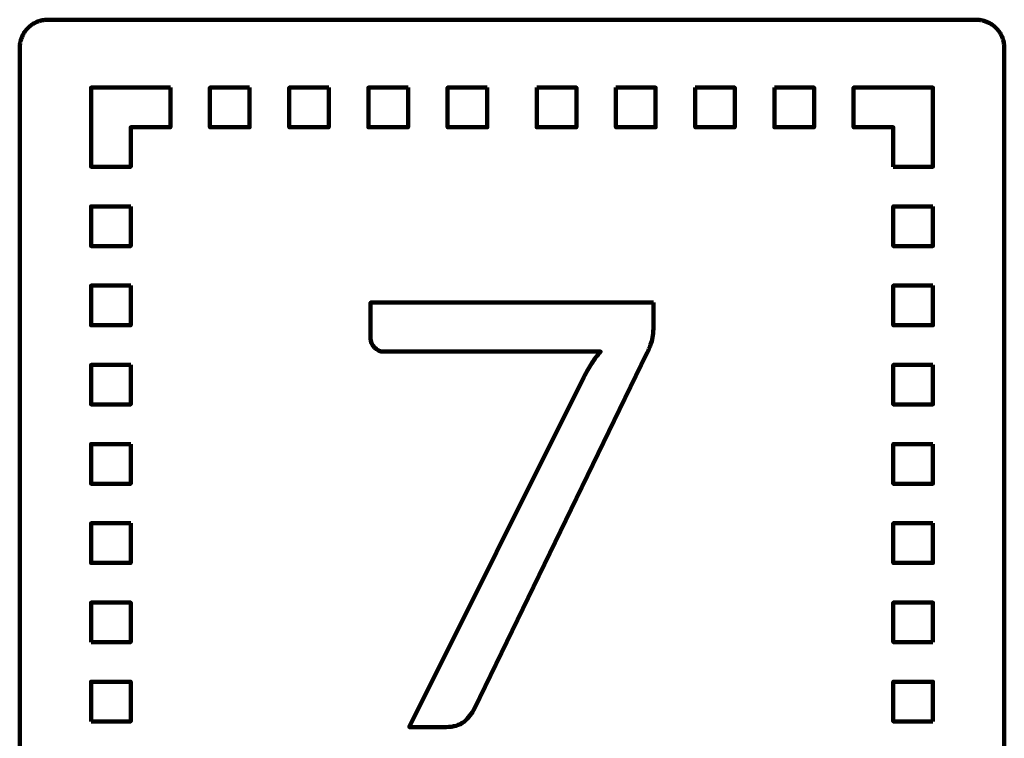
# Model space of a CAD drawing. Header units: millimetres. Extents: x -633 to 605, y -921 to 687.
# Tile 28 of 83: x 36 to 105, y -452 to -401. Entities that reach past the tile are written whole.
import ezdxf

# ---------------------------------------------------------------- set-up
doc = ezdxf.new("R2010")
doc.units = ezdxf.units.MM
doc.header["$MEASUREMENT"] = 0
doc.layers.add('Layer 1', color=7, linetype='Continuous')

msp = doc.modelspace()

# ---------------------------------------------------------------- linework, layer by layer
at = {"layer": 'Layer 1', "lineweight": 100}
for points, knots in [([(103.4676, -400.9901), (103.4676, -400.9901), (103.5306, -400.9931), (103.5306, -400.9931), (103.5306, -400.9931), (103.5306, -400.9931), (103.5936, -400.9981), (103.5936, -400.9981), (103.5936, -400.9981), (103.5936, -400.9981), (103.6566, -401.0051), (103.6566, -401.0051), (103.6566, -401.0051), (103.6566, -401.0051), (103.7196, -401.0141), (103.7196, -401.0141), (103.7196, -401.0141), (103.7196, -401.0141), (103.7816, -401.0251), (103.7816, -401.0251), (103.7816, -401.0251), (103.7816, -401.0251), (103.8436, -401.0381), (103.8436, -401.0381), (103.8436, -401.0381), (103.8436, -401.0381), (103.9056, -401.0531), (103.9056, -401.0531), (103.9056, -401.0531), (103.9056, -401.0531), (103.9666, -401.0691), (103.9666, -401.0691), (103.9666, -401.0691), (103.9666, -401.0691), (104.0266, -401.0881), (104.0266, -401.0881), (104.0266, -401.0881), (104.0266, -401.0881), (104.0866, -401.1091), (104.0866, -401.1091), (104.0866, -401.1091), (104.0866, -401.1091), (104.1456, -401.1311), (104.1456, -401.1311), (104.1456, -401.1311), (104.1456, -401.1311), (104.2036, -401.1561), (104.2036, -401.1561), (104.2036, -401.1561), (104.2036, -401.1561), (104.2616, -401.1821), (104.2616, -401.1821), (104.2616, -401.1821), (104.2616, -401.1821), (104.3186, -401.2101), (104.3186, -401.2101), (104.3186, -401.2101), (104.3186, -401.2101), (104.3736, -401.2401), (104.3736, -401.2401), (104.3736, -401.2401), (104.3736, -401.2401), (104.4286, -401.2711), (104.4286, -401.2711), (104.4286, -401.2711), (104.4286, -401.2711), (104.4826, -401.3041), (104.4826, -401.3041), (104.4826, -401.3041), (104.4826, -401.3041), (104.5356, -401.3391), (104.5356, -401.3391), (104.5356, -401.3391), (104.5356, -401.3391), (104.5866, -401.3761), (104.5866, -401.3761), (104.5866, -401.3761), (104.5866, -401.3761), (104.6376, -401.4141), (104.6376, -401.4141), (104.6376, -401.4141), (104.6376, -401.4141), (104.6866, -401.4541), (104.6866, -401.4541), (104.6866, -401.4541), (104.6866, -401.4541), (104.7346, -401.4951), (104.7346, -401.4951), (104.7346, -401.4951), (104.7346, -401.4951), (104.7806, -401.5381), (104.7806, -401.5381), (104.7806, -401.5381), (104.7806, -401.5381), (104.8266, -401.5821), (104.8266, -401.5821), (104.8266, -401.5821), (104.8266, -401.5821), (104.8696, -401.6281), (104.8696, -401.6281), (104.8696, -401.6281), (104.8696, -401.6281), (104.9126, -401.6751), (104.9126, -401.6751), (104.9126, -401.6751), (104.9126, -401.6751), (104.9526, -401.7231), (104.9526, -401.7231), (104.9526, -401.7231), (104.9526, -401.7231), (104.9926, -401.7731), (104.9926, -401.7731), (104.9926, -401.7731), (104.9926, -401.7731), (105.0296, -401.8241), (105.0296, -401.8241), (105.0296, -401.8241), (105.0296, -401.8241), (105.0656, -401.8751), (105.0656, -401.8751), (105.0656, -401.8751), (105.0656, -401.8751), (105.1006, -401.9291), (105.1006, -401.9291), (105.1006, -401.9291), (105.1006, -401.9291), (105.1326, -401.9831), (105.1326, -401.9831), (105.1326, -401.9831), (105.1326, -401.9831), (105.1636, -402.0381), (105.1636, -402.0381), (105.1636, -402.0381), (105.1636, -402.0381), (105.1936, -402.0941), (105.1936, -402.0941), (105.1936, -402.0941), (105.1936, -402.0941), (105.2206, -402.1511), (105.2206, -402.1511), (105.2206, -402.1511), (105.2206, -402.1511), (105.2466, -402.2091), (105.2466, -402.2091), (105.2466, -402.2091), (105.2466, -402.2091), (105.2696, -402.2671), (105.2696, -402.2671), (105.2696, -402.2671), (105.2696, -402.2671), (105.2916, -402.3271), (105.2916, -402.3271), (105.2916, -402.3271), (105.2916, -402.3271), (105.3116, -402.3871), (105.3116, -402.3871), (105.3116, -402.3871), (105.3116, -402.3871), (105.3296, -402.4471), (105.3296, -402.4471), (105.3296, -402.4471), (105.3296, -402.4471), (105.3456, -402.5081), (105.3456, -402.5081), (105.3456, -402.5081), (105.3456, -402.5081), (105.3606, -402.5701), (105.3606, -402.5701), (105.3606, -402.5701), (105.3606, -402.5701), (105.3726, -402.6321), (105.3726, -402.6321), (105.3726, -402.6321), (105.3726, -402.6321), (105.3826, -402.6951), (105.3826, -402.6951), (105.3826, -402.6951), (105.3826, -402.6951), (105.3916, -402.7571), (105.3916, -402.7571), (105.3916, -402.7571), (105.3916, -402.7571), (105.3976, -402.8201), (105.3976, -402.8201), (105.3976, -402.8201), (105.3976, -402.8201), (105.4016, -402.8831), (105.4016, -402.8831), (105.4016, -402.8831), (105.4016, -402.8831), (105.4046, -402.9461), (105.4046, -402.9461), (105.4046, -402.9461), (105.4046, -402.9461), (105.4046, -478.5891), (105.4046, -478.5891), (105.4046, -478.5891), (105.4046, -478.5891), (105.4036, -478.6521), (105.4036, -478.6521), (105.4036, -478.6521), (105.4036, -478.6521), (105.4006, -478.7151), (105.4006, -478.7151), (105.4006, -478.7151), (105.4006, -478.7151), (105.3956, -478.7781), (105.3956, -478.7781), (105.3956, -478.7781), (105.3956, -478.7781), (105.3886, -478.8411), (105.3886, -478.8411), (105.3886, -478.8411), (105.3886, -478.8411), (105.3796, -478.9041), (105.3796, -478.9041), (105.3796, -478.9041), (105.3796, -478.9041), (105.3686, -478.9661), (105.3686, -478.9661), (105.3686, -478.9661), (105.3686, -478.9661), (105.3556, -479.0281), (105.3556, -479.0281), (105.3556, -479.0281), (105.3556, -479.0281), (105.3406, -479.0901), (105.3406, -479.0901), (105.3406, -479.0901), (105.3406, -479.0901), (105.3246, -479.1511), (105.3246, -479.1511), (105.3246, -479.1511), (105.3246, -479.1511), (105.3056, -479.2111), (105.3056, -479.2111), (105.3056, -479.2111), (105.3056, -479.2111), (105.2846, -479.2711), (105.2846, -479.2711), (105.2846, -479.2711), (105.2846, -479.2711), (105.2626, -479.3301), (105.2626, -479.3301), (105.2626, -479.3301), (105.2626, -479.3301), (105.2376, -479.3881), (105.2376, -479.3881), (105.2376, -479.3881), (105.2376, -479.3881), (105.2116, -479.4461), (105.2116, -479.4461), (105.2116, -479.4461), (105.2116, -479.4461), (105.1836, -479.5031), (105.1836, -479.5031), (105.1836, -479.5031), (105.1836, -479.5031), (105.1536, -479.5581), (105.1536, -479.5581), (105.1536, -479.5581), (105.1536, -479.5581), (105.1226, -479.6131), (105.1226, -479.6131), (105.1226, -479.6131), (105.1226, -479.6131), (105.0896, -479.6671), (105.0896, -479.6671), (105.0896, -479.6671), (105.0896, -479.6671), (105.0546, -479.7201), (105.0546, -479.7201), (105.0546, -479.7201), (105.0546, -479.7201), (105.0176, -479.7711), (105.0176, -479.7711), (105.0176, -479.7711), (105.0176, -479.7711), (104.9796, -479.8221), (104.9796, -479.8221), (104.9796, -479.8221), (104.9796, -479.8221), (104.9396, -479.8711), (104.9396, -479.8711), (104.9396, -479.8711), (104.9396, -479.8711), (104.8986, -479.9191), (104.8986, -479.9191), (104.8986, -479.9191), (104.8986, -479.9191), (104.8556, -479.9651), (104.8556, -479.9651), (104.8556, -479.9651), (104.8556, -479.9651), (104.8116, -480.0111), (104.8116, -480.0111), (104.8116, -480.0111), (104.8116, -480.0111), (104.7656, -480.0541), (104.7656, -480.0541), (104.7656, -480.0541), (104.7656, -480.0541), (104.7186, -480.0971), (104.7186, -480.0971), (104.7186, -480.0971), (104.7186, -480.0971), (104.6706, -480.1371), (104.6706, -480.1371), (104.6706, -480.1371), (104.6706, -480.1371), (104.6206, -480.1771), (104.6206, -480.1771), (104.6206, -480.1771), (104.6206, -480.1771), (104.5696, -480.2141), (104.5696, -480.2141), (104.5696, -480.2141), (104.5696, -480.2141), (104.5186, -480.2501), (104.5186, -480.2501), (104.5186, -480.2501), (104.5186, -480.2501), (104.4646, -480.2851), (104.4646, -480.2851), (104.4646, -480.2851), (104.4646, -480.2851), (104.4106, -480.3171), (104.4106, -480.3171), (104.4106, -480.3171), (104.4106, -480.3171), (104.3556, -480.3481), (104.3556, -480.3481), (104.3556, -480.3481), (104.3556, -480.3481), (104.2996, -480.3781), (104.2996, -480.3781), (104.2996, -480.3781), (104.2996, -480.3781), (104.2426, -480.4051), (104.2426, -480.4051), (104.2426, -480.4051), (104.2426, -480.4051), (104.1846, -480.4311), (104.1846, -480.4311), (104.1846, -480.4311), (104.1846, -480.4311), (104.1266, -480.4541), (104.1266, -480.4541), (104.1266, -480.4541), (104.1266, -480.4541), (104.0666, -480.4761), (104.0666, -480.4761), (104.0666, -480.4761), (104.0666, -480.4761), (104.0066, -480.4961), (104.0066, -480.4961), (104.0066, -480.4961), (104.0066, -480.4961), (103.9466, -480.5141), (103.9466, -480.5141), (103.9466, -480.5141), (103.9466, -480.5141), (103.8856, -480.5301), (103.8856, -480.5301), (103.8856, -480.5301), (103.8856, -480.5301), (103.8236, -480.5451), (103.8236, -480.5451), (103.8236, -480.5451), (103.8236, -480.5451), (103.7616, -480.5571), (103.7616, -480.5571), (103.7616, -480.5571), (103.7616, -480.5571), (103.6986, -480.5671), (103.6986, -480.5671), (103.6986, -480.5671), (103.6986, -480.5671), (103.6366, -480.5761), (103.6366, -480.5761), (103.6366, -480.5761), (103.6366, -480.5761), (103.5736, -480.5821), (103.5736, -480.5821), (103.5736, -480.5821), (103.5736, -480.5821), (103.5106, -480.5861), (103.5106, -480.5861), (103.5106, -480.5861), (103.5106, -480.5861), (103.4476, -480.5891), (103.4476, -480.5891), (103.4476, -480.5891), (103.4476, -480.5891), (37.8046, -480.5891), (37.8046, -480.5891), (37.8046, -480.5891), (37.8046, -480.5891), (37.7416, -480.5881), (37.7416, -480.5881), (37.7416, -480.5881), (37.7416, -480.5881), (37.6786, -480.5851), (37.6786, -480.5851), (37.6786, -480.5851), (37.6786, -480.5851), (37.6156, -480.5801), (37.6156, -480.5801), (37.6156, -480.5801), (37.6156, -480.5801), (37.5526, -480.5731), (37.5526, -480.5731), (37.5526, -480.5731), (37.5526, -480.5731), (37.4896, -480.5641), (37.4896, -480.5641), (37.4896, -480.5641), (37.4896, -480.5641), (37.4276, -480.5531), (37.4276, -480.5531), (37.4276, -480.5531), (37.4276, -480.5531), (37.3656, -480.5401), (37.3656, -480.5401), (37.3656, -480.5401), (37.3656, -480.5401), (37.3036, -480.5251), (37.3036, -480.5251), (37.3036, -480.5251), (37.3036, -480.5251), (37.2426, -480.5091), (37.2426, -480.5091), (37.2426, -480.5091), (37.2426, -480.5091), (37.1826, -480.4901), (37.1826, -480.4901), (37.1826, -480.4901), (37.1826, -480.4901), (37.1226, -480.4691), (37.1226, -480.4691), (37.1226, -480.4691), (37.1226, -480.4691), (37.0636, -480.4471), (37.0636, -480.4471), (37.0636, -480.4471), (37.0636, -480.4471), (37.0056, -480.4221), (37.0056, -480.4221), (37.0056, -480.4221), (37.0056, -480.4221), (36.9476, -480.3961), (36.9476, -480.3961), (36.9476, -480.3961), (36.9476, -480.3961), (36.8906, -480.3681), (36.8906, -480.3681), (36.8906, -480.3681), (36.8906, -480.3681), (36.8356, -480.3381), (36.8356, -480.3381), (36.8356, -480.3381), (36.8356, -480.3381), (36.7806, -480.3071), (36.7806, -480.3071), (36.7806, -480.3071), (36.7806, -480.3071), (36.7266, -480.2741), (36.7266, -480.2741), (36.7266, -480.2741), (36.7266, -480.2741), (36.6736, -480.2391), (36.6736, -480.2391), (36.6736, -480.2391), (36.6736, -480.2391), (36.6226, -480.2021), (36.6226, -480.2021), (36.6226, -480.2021), (36.6226, -480.2021), (36.5716, -480.1641), (36.5716, -480.1641), (36.5716, -480.1641), (36.5716, -480.1641), (36.5226, -480.1241), (36.5226, -480.1241), (36.5226, -480.1241), (36.5226, -480.1241), (36.4746, -480.0831), (36.4746, -480.0831), (36.4746, -480.0831), (36.4746, -480.0831), (36.4286, -480.0401), (36.4286, -480.0401), (36.4286, -480.0401), (36.4286, -480.0401), (36.3826, -479.9961), (36.3826, -479.9961), (36.3826, -479.9961), (36.3826, -479.9961), (36.3396, -479.9501), (36.3396, -479.9501), (36.3396, -479.9501), (36.3396, -479.9501), (36.2966, -479.9031), (36.2966, -479.9031), (36.2966, -479.9031), (36.2966, -479.9031), (36.2566, -479.8551), (36.2566, -479.8551), (36.2566, -479.8551), (36.2566, -479.8551), (36.2166, -479.8051), (36.2166, -479.8051), (36.2166, -479.8051), (36.2166, -479.8051), (36.1796, -479.7541), (36.1796, -479.7541), (36.1796, -479.7541), (36.1796, -479.7541), (36.1436, -479.7031), (36.1436, -479.7031), (36.1436, -479.7031), (36.1436, -479.7031), (36.1086, -479.6491), (36.1086, -479.6491), (36.1086, -479.6491), (36.1086, -479.6491), (36.0766, -479.5951), (36.0766, -479.5951), (36.0766, -479.5951), (36.0766, -479.5951), (36.0456, -479.5401), (36.0456, -479.5401), (36.0456, -479.5401), (36.0456, -479.5401), (36.0156, -479.4841), (36.0156, -479.4841), (36.0156, -479.4841), (36.0156, -479.4841), (35.9886, -479.4271), (35.9886, -479.4271), (35.9886, -479.4271), (35.9886, -479.4271), (35.9626, -479.3691), (35.9626, -479.3691), (35.9626, -479.3691), (35.9626, -479.3691), (35.9396, -479.3111), (35.9396, -479.3111), (35.9396, -479.3111), (35.9396, -479.3111), (35.9176, -479.2511), (35.9176, -479.2511), (35.9176, -479.2511), (35.9176, -479.2511), (35.8976, -479.1911), (35.8976, -479.1911), (35.8976, -479.1911), (35.8976, -479.1911), (35.8796, -479.1311), (35.8796, -479.1311), (35.8796, -479.1311), (35.8796, -479.1311), (35.8636, -479.0701), (35.8636, -479.0701), (35.8636, -479.0701), (35.8636, -479.0701), (35.8486, -479.0081), (35.8486, -479.0081), (35.8486, -479.0081), (35.8486, -479.0081), (35.8366, -478.9461), (35.8366, -478.9461), (35.8366, -478.9461), (35.8366, -478.9461), (35.8266, -478.8831), (35.8266, -478.8831), (35.8266, -478.8831), (35.8266, -478.8831), (35.8176, -478.8211), (35.8176, -478.8211), (35.8176, -478.8211), (35.8176, -478.8211), (35.8116, -478.7581), (35.8116, -478.7581), (35.8116, -478.7581), (35.8116, -478.7581), (35.8076, -478.6951), (35.8076, -478.6951), (35.8076, -478.6951), (35.8076, -478.6951), (35.8046, -478.6321), (35.8046, -478.6321), (35.8046, -478.6321), (35.8046, -478.6321), (35.8046, -402.9891), (35.8046, -402.9891), (35.8046, -402.9891), (35.8046, -402.9891), (35.8056, -402.9261), (35.8056, -402.9261), (35.8056, -402.9261), (35.8056, -402.9261), (35.8086, -402.8631), (35.8086, -402.8631), (35.8086, -402.8631), (35.8086, -402.8631), (35.8136, -402.8001), (35.8136, -402.8001), (35.8136, -402.8001), (35.8136, -402.8001), (35.8206, -402.7371), (35.8206, -402.7371), (35.8206, -402.7371), (35.8206, -402.7371), (35.8296, -402.6741), (35.8296, -402.6741), (35.8296, -402.6741), (35.8296, -402.6741), (35.8406, -402.6121), (35.8406, -402.6121), (35.8406, -402.6121), (35.8406, -402.6121), (35.8536, -402.5501), (35.8536, -402.5501), (35.8536, -402.5501), (35.8536, -402.5501), (35.8686, -402.4881), (35.8686, -402.4881), (35.8686, -402.4881), (35.8686, -402.4881), (35.8846, -402.4271), (35.8846, -402.4271), (35.8846, -402.4271), (35.8846, -402.4271), (35.9036, -402.3671), (35.9036, -402.3671), (35.9036, -402.3671), (35.9036, -402.3671), (35.9246, -402.3071), (35.9246, -402.3071), (35.9246, -402.3071), (35.9246, -402.3071), (35.9466, -402.2481), (35.9466, -402.2481), (35.9466, -402.2481), (35.9466, -402.2481), (35.9716, -402.1901), (35.9716, -402.1901), (35.9716, -402.1901), (35.9716, -402.1901), (35.9976, -402.1321), (35.9976, -402.1321), (35.9976, -402.1321), (35.9976, -402.1321), (36.0256, -402.0751), (36.0256, -402.0751), (36.0256, -402.0751), (36.0256, -402.0751), (36.0556, -402.0201), (36.0556, -402.0201), (36.0556, -402.0201), (36.0556, -402.0201), (36.0866, -401.9651), (36.0866, -401.9651), (36.0866, -401.9651), (36.0866, -401.9651), (36.1196, -401.9111), (36.1196, -401.9111), (36.1196, -401.9111), (36.1196, -401.9111), (36.1546, -401.8581), (36.1546, -401.8581), (36.1546, -401.8581), (36.1546, -401.8581), (36.1916, -401.8071), (36.1916, -401.8071), (36.1916, -401.8071), (36.1916, -401.8071), (36.2296, -401.7561), (36.2296, -401.7561), (36.2296, -401.7561), (36.2296, -401.7561), (36.2696, -401.7071), (36.2696, -401.7071), (36.2696, -401.7071), (36.2696, -401.7071), (36.3106, -401.6591), (36.3106, -401.6591), (36.3106, -401.6591), (36.3106, -401.6591), (36.3536, -401.6131), (36.3536, -401.6131), (36.3536, -401.6131), (36.3536, -401.6131), (36.3976, -401.5671), (36.3976, -401.5671), (36.3976, -401.5671), (36.3976, -401.5671), (36.4436, -401.5241), (36.4436, -401.5241), (36.4436, -401.5241), (36.4436, -401.5241), (36.4906, -401.4811), (36.4906, -401.4811), (36.4906, -401.4811), (36.4906, -401.4811), (36.5386, -401.4411), (36.5386, -401.4411), (36.5386, -401.4411), (36.5386, -401.4411), (36.5886, -401.4011), (36.5886, -401.4011), (36.5886, -401.4011), (36.5886, -401.4011), (36.6396, -401.3641), (36.6396, -401.3641), (36.6396, -401.3641), (36.6396, -401.3641), (36.6906, -401.3281), (36.6906, -401.3281), (36.6906, -401.3281), (36.6906, -401.3281), (36.7446, -401.2931), (36.7446, -401.2931), (36.7446, -401.2931), (36.7446, -401.2931), (36.7986, -401.2611), (36.7986, -401.2611), (36.7986, -401.2611), (36.7986, -401.2611), (36.8536, -401.2301), (36.8536, -401.2301), (36.8536, -401.2301), (36.8536, -401.2301), (36.9096, -401.2001), (36.9096, -401.2001), (36.9096, -401.2001), (36.9096, -401.2001), (36.9666, -401.1731), (36.9666, -401.1731), (36.9666, -401.1731), (36.9666, -401.1731), (37.0246, -401.1471), (37.0246, -401.1471), (37.0246, -401.1471), (37.0246, -401.1471), (37.0826, -401.1241), (37.0826, -401.1241), (37.0826, -401.1241), (37.0826, -401.1241), (37.1426, -401.1021), (37.1426, -401.1021), (37.1426, -401.1021), (37.1426, -401.1021), (37.2026, -401.0821), (37.2026, -401.0821), (37.2026, -401.0821), (37.2026, -401.0821), (37.2626, -401.0641), (37.2626, -401.0641), (37.2626, -401.0641), (37.2626, -401.0641), (37.3236, -401.0481), (37.3236, -401.0481), (37.3236, -401.0481), (37.3236, -401.0481), (37.3856, -401.0331), (37.3856, -401.0331), (37.3856, -401.0331), (37.3856, -401.0331), (37.4476, -401.0211), (37.4476, -401.0211), (37.4476, -401.0211), (37.4476, -401.0211), (37.5106, -401.0111), (37.5106, -401.0111), (37.5106, -401.0111), (37.5106, -401.0111), (37.5726, -401.0021), (37.5726, -401.0021), (37.5726, -401.0021), (37.5726, -401.0021), (37.6356, -400.9961), (37.6356, -400.9961), (37.6356, -400.9961), (37.6356, -400.9961), (37.6986, -400.9921), (37.6986, -400.9921), (37.6986, -400.9921), (37.6986, -400.9921), (37.7616, -400.9891), (37.7616, -400.9891), (37.7616, -400.9891), (37.7616, -400.9891), (103.4046, -400.9891), (103.4046, -400.9891), (103.4046, -400.9891), (103.4046, -400.9891), (103.4676, -400.9901), (103.4676, -400.9901)], [0, 0, 0, 0, 0.0049751, 0.0049751, 0.0049751, 0.0049751, 0.0099502, 0.0099502, 0.0099502, 0.0099502, 0.0149254, 0.0149254, 0.0149254, 0.0149254, 0.0199005, 0.0199005, 0.0199005, 0.0199005, 0.0248756, 0.0248756, 0.0248756, 0.0248756, 0.0298507, 0.0298507, 0.0298507, 0.0298507, 0.0348259, 0.0348259, 0.0348259, 0.0348259, 0.039801, 0.039801, 0.039801, 0.039801, 0.0447761, 0.0447761, 0.0447761, 0.0447761, 0.0497512, 0.0497512, 0.0497512, 0.0497512, 0.0547264, 0.0547264, 0.0547264, 0.0547264, 0.0597015, 0.0597015, 0.0597015, 0.0597015, 0.0646766, 0.0646766, 0.0646766, 0.0646766, 0.0696517, 0.0696517, 0.0696517, 0.0696517, 0.0746269, 0.0746269, 0.0746269, 0.0746269, 0.079602, 0.079602, 0.079602, 0.079602, 0.0845771, 0.0845771, 0.0845771, 0.0845771, 0.0895522, 0.0895522, 0.0895522, 0.0895522, 0.0945274, 0.0945274, 0.0945274, 0.0945274, 0.0995025, 0.0995025, 0.0995025, 0.0995025, 0.1044776, 0.1044776, 0.1044776, 0.1044776, 0.1094527, 0.1094527, 0.1094527, 0.1094527, 0.1144279, 0.1144279, 0.1144279, 0.1144279, 0.119403, 0.119403, 0.119403, 0.119403, 0.1243781, 0.1243781, 0.1243781, 0.1243781, 0.1293532, 0.1293532, 0.1293532, 0.1293532, 0.1343284, 0.1343284, 0.1343284, 0.1343284, 0.1393035, 0.1393035, 0.1393035, 0.1393035, 0.1442786, 0.1442786, 0.1442786, 0.1442786, 0.1492537, 0.1492537, 0.1492537, 0.1492537, 0.1542289, 0.1542289, 0.1542289, 0.1542289, 0.159204, 0.159204, 0.159204, 0.159204, 0.1641791, 0.1641791, 0.1641791, 0.1641791, 0.1691542, 0.1691542, 0.1691542, 0.1691542, 0.1741294, 0.1741294, 0.1741294, 0.1741294, 0.1791045, 0.1791045, 0.1791045, 0.1791045, 0.1840796, 0.1840796, 0.1840796, 0.1840796, 0.1890547, 0.1890547, 0.1890547, 0.1890547, 0.1940299, 0.1940299, 0.1940299, 0.1940299, 0.199005, 0.199005, 0.199005, 0.199005, 0.2039801, 0.2039801, 0.2039801, 0.2039801, 0.2089552, 0.2089552, 0.2089552, 0.2089552, 0.2139303, 0.2139303, 0.2139303, 0.2139303, 0.2189055, 0.2189055, 0.2189055, 0.2189055, 0.2238806, 0.2238806, 0.2238806, 0.2238806, 0.2288557, 0.2288557, 0.2288557, 0.2288557, 0.2338308, 0.2338308, 0.2338308, 0.2338308, 0.238806, 0.238806, 0.238806, 0.238806, 0.2437811, 0.2437811, 0.2437811, 0.2437811, 0.2487562, 0.2487562, 0.2487562, 0.2487562, 0.2537313, 0.2537313, 0.2537313, 0.2537313, 0.2587065, 0.2587065, 0.2587065, 0.2587065, 0.2636816, 0.2636816, 0.2636816, 0.2636816, 0.2686567, 0.2686567, 0.2686567, 0.2686567, 0.2736318, 0.2736318, 0.2736318, 0.2736318, 0.278607, 0.278607, 0.278607, 0.278607, 0.2835821, 0.2835821, 0.2835821, 0.2835821, 0.2885572, 0.2885572, 0.2885572, 0.2885572, 0.2935323, 0.2935323, 0.2935323, 0.2935323, 0.2985075, 0.2985075, 0.2985075, 0.2985075, 0.3034826, 0.3034826, 0.3034826, 0.3034826, 0.3084577, 0.3084577, 0.3084577, 0.3084577, 0.3134328, 0.3134328, 0.3134328, 0.3134328, 0.318408, 0.318408, 0.318408, 0.318408, 0.3233831, 0.3233831, 0.3233831, 0.3233831, 0.3283582, 0.3283582, 0.3283582, 0.3283582, 0.3333333, 0.3333333, 0.3333333, 0.3333333, 0.3383085, 0.3383085, 0.3383085, 0.3383085, 0.3432836, 0.3432836, 0.3432836, 0.3432836, 0.3482587, 0.3482587, 0.3482587, 0.3482587, 0.3532338, 0.3532338, 0.3532338, 0.3532338, 0.358209, 0.358209, 0.358209, 0.358209, 0.3631841, 0.3631841, 0.3631841, 0.3631841, 0.3681592, 0.3681592, 0.3681592, 0.3681592, 0.3731343, 0.3731343, 0.3731343, 0.3731343, 0.3781095, 0.3781095, 0.3781095, 0.3781095, 0.3830846, 0.3830846, 0.3830846, 0.3830846, 0.3880597, 0.3880597, 0.3880597, 0.3880597, 0.3930348, 0.3930348, 0.3930348, 0.3930348, 0.39801, 0.39801, 0.39801, 0.39801, 0.4029851, 0.4029851, 0.4029851, 0.4029851, 0.4079602, 0.4079602, 0.4079602, 0.4079602, 0.4129353, 0.4129353, 0.4129353, 0.4129353, 0.4179104, 0.4179104, 0.4179104, 0.4179104, 0.4228856, 0.4228856, 0.4228856, 0.4228856, 0.4278607, 0.4278607, 0.4278607, 0.4278607, 0.4328358, 0.4328358, 0.4328358, 0.4328358, 0.4378109, 0.4378109, 0.4378109, 0.4378109, 0.4427861, 0.4427861, 0.4427861, 0.4427861, 0.4477612, 0.4477612, 0.4477612, 0.4477612, 0.4527363, 0.4527363, 0.4527363, 0.4527363, 0.4577114, 0.4577114, 0.4577114, 0.4577114, 0.4626866, 0.4626866, 0.4626866, 0.4626866, 0.4676617, 0.4676617, 0.4676617, 0.4676617, 0.4726368, 0.4726368, 0.4726368, 0.4726368, 0.4776119, 0.4776119, 0.4776119, 0.4776119, 0.4825871, 0.4825871, 0.4825871, 0.4825871, 0.4875622, 0.4875622, 0.4875622, 0.4875622, 0.4925373, 0.4925373, 0.4925373, 0.4925373, 0.4975124, 0.4975124, 0.4975124, 0.4975124, 0.5024876, 0.5024876, 0.5024876, 0.5024876, 0.5074627, 0.5074627, 0.5074627, 0.5074627, 0.5124378, 0.5124378, 0.5124378, 0.5124378, 0.5174129, 0.5174129, 0.5174129, 0.5174129, 0.5223881, 0.5223881, 0.5223881, 0.5223881, 0.5273632, 0.5273632, 0.5273632, 0.5273632, 0.5323383, 0.5323383, 0.5323383, 0.5323383, 0.5373134, 0.5373134, 0.5373134, 0.5373134, 0.5422886, 0.5422886, 0.5422886, 0.5422886, 0.5472637, 0.5472637, 0.5472637, 0.5472637, 0.5522388, 0.5522388, 0.5522388, 0.5522388, 0.5572139, 0.5572139, 0.5572139, 0.5572139, 0.5621891, 0.5621891, 0.5621891, 0.5621891, 0.5671642, 0.5671642, 0.5671642, 0.5671642, 0.5721393, 0.5721393, 0.5721393, 0.5721393, 0.5771144, 0.5771144, 0.5771144, 0.5771144, 0.5820896, 0.5820896, 0.5820896, 0.5820896, 0.5870647, 0.5870647, 0.5870647, 0.5870647, 0.5920398, 0.5920398, 0.5920398, 0.5920398, 0.5970149, 0.5970149, 0.5970149, 0.5970149, 0.60199, 0.60199, 0.60199, 0.60199, 0.6069652, 0.6069652, 0.6069652, 0.6069652, 0.6119403, 0.6119403, 0.6119403, 0.6119403, 0.6169154, 0.6169154, 0.6169154, 0.6169154, 0.6218905, 0.6218905, 0.6218905, 0.6218905, 0.6268657, 0.6268657, 0.6268657, 0.6268657, 0.6318408, 0.6318408, 0.6318408, 0.6318408, 0.6368159, 0.6368159, 0.6368159, 0.6368159, 0.641791, 0.641791, 0.641791, 0.641791, 0.6467662, 0.6467662, 0.6467662, 0.6467662, 0.6517413, 0.6517413, 0.6517413, 0.6517413, 0.6567164, 0.6567164, 0.6567164, 0.6567164, 0.6616915, 0.6616915, 0.6616915, 0.6616915, 0.6666667, 0.6666667, 0.6666667, 0.6666667, 0.6716418, 0.6716418, 0.6716418, 0.6716418, 0.6766169, 0.6766169, 0.6766169, 0.6766169, 0.681592, 0.681592, 0.681592, 0.681592, 0.6865672, 0.6865672, 0.6865672, 0.6865672, 0.6915423, 0.6915423, 0.6915423, 0.6915423, 0.6965174, 0.6965174, 0.6965174, 0.6965174, 0.7014925, 0.7014925, 0.7014925, 0.7014925, 0.7064677, 0.7064677, 0.7064677, 0.7064677, 0.7114428, 0.7114428, 0.7114428, 0.7114428, 0.7164179, 0.7164179, 0.7164179, 0.7164179, 0.721393, 0.721393, 0.721393, 0.721393, 0.7263682, 0.7263682, 0.7263682, 0.7263682, 0.7313433, 0.7313433, 0.7313433, 0.7313433, 0.7363184, 0.7363184, 0.7363184, 0.7363184, 0.7412935, 0.7412935, 0.7412935, 0.7412935, 0.7462687, 0.7462687, 0.7462687, 0.7462687, 0.7512438, 0.7512438, 0.7512438, 0.7512438, 0.7562189, 0.7562189, 0.7562189, 0.7562189, 0.761194, 0.761194, 0.761194, 0.761194, 0.7661692, 0.7661692, 0.7661692, 0.7661692, 0.7711443, 0.7711443, 0.7711443, 0.7711443, 0.7761194, 0.7761194, 0.7761194, 0.7761194, 0.7810945, 0.7810945, 0.7810945, 0.7810945, 0.7860697, 0.7860697, 0.7860697, 0.7860697, 0.7910448, 0.7910448, 0.7910448, 0.7910448, 0.7960199, 0.7960199, 0.7960199, 0.7960199, 0.800995, 0.800995, 0.800995, 0.800995, 0.8059701, 0.8059701, 0.8059701, 0.8059701, 0.8109453, 0.8109453, 0.8109453, 0.8109453, 0.8159204, 0.8159204, 0.8159204, 0.8159204, 0.8208955, 0.8208955, 0.8208955, 0.8208955, 0.8258706, 0.8258706, 0.8258706, 0.8258706, 0.8308458, 0.8308458, 0.8308458, 0.8308458, 0.8358209, 0.8358209, 0.8358209, 0.8358209, 0.840796, 0.840796, 0.840796, 0.840796, 0.8457711, 0.8457711, 0.8457711, 0.8457711, 0.8507463, 0.8507463, 0.8507463, 0.8507463, 0.8557214, 0.8557214, 0.8557214, 0.8557214, 0.8606965, 0.8606965, 0.8606965, 0.8606965, 0.8656716, 0.8656716, 0.8656716, 0.8656716, 0.8706468, 0.8706468, 0.8706468, 0.8706468, 0.8756219, 0.8756219, 0.8756219, 0.8756219, 0.880597, 0.880597, 0.880597, 0.880597, 0.8855721, 0.8855721, 0.8855721, 0.8855721, 0.8905473, 0.8905473, 0.8905473, 0.8905473, 0.8955224, 0.8955224, 0.8955224, 0.8955224, 0.9004975, 0.9004975, 0.9004975, 0.9004975, 0.9054726, 0.9054726, 0.9054726, 0.9054726, 0.9104478, 0.9104478, 0.9104478, 0.9104478, 0.9154229, 0.9154229, 0.9154229, 0.9154229, 0.920398, 0.920398, 0.920398, 0.920398, 0.9253731, 0.9253731, 0.9253731, 0.9253731, 0.9303483, 0.9303483, 0.9303483, 0.9303483, 0.9353234, 0.9353234, 0.9353234, 0.9353234, 0.9402985, 0.9402985, 0.9402985, 0.9402985, 0.9452736, 0.9452736, 0.9452736, 0.9452736, 0.9502488, 0.9502488, 0.9502488, 0.9502488, 0.9552239, 0.9552239, 0.9552239, 0.9552239, 0.960199, 0.960199, 0.960199, 0.960199, 0.9651741, 0.9651741, 0.9651741, 0.9651741, 0.9701493, 0.9701493, 0.9701493, 0.9701493, 0.9751244, 0.9751244, 0.9751244, 0.9751244, 0.9800995, 0.9800995, 0.9800995, 0.9800995, 0.9850746, 0.9850746, 0.9850746, 0.9850746, 0.9900498, 0.9900498, 0.9900498, 0.9900498, 1, 1, 1, 1]), ([(46.4546, -405.7891), (46.4546, -405.7891), (40.8546, -405.7891), (40.8546, -405.7891), (40.8546, -405.7891), (40.8546, -405.7891), (40.8546, -411.3891), (40.8546, -411.3891), (40.8546, -411.3891), (40.8546, -411.3891), (43.6546, -411.3891), (43.6546, -411.3891), (43.6546, -411.3891), (43.6546, -411.3891), (43.6546, -408.5891), (43.6546, -408.5891), (43.6546, -408.5891), (43.6546, -408.5891), (46.4546, -408.5891), (46.4546, -408.5891), (46.4546, -408.5891), (46.4546, -408.5891), (46.4546, -405.7891), (46.4546, -405.7891)], [0, 0, 0, 0, 0.1428571, 0.1428571, 0.1428571, 0.1428571, 0.2857143, 0.2857143, 0.2857143, 0.2857143, 0.4285714, 0.4285714, 0.4285714, 0.4285714, 0.5714286, 0.5714286, 0.5714286, 0.5714286, 0.7142857, 0.7142857, 0.7142857, 0.7142857, 1, 1, 1, 1]), ([(52.0546, -405.7891), (52.0546, -405.7891), (49.2546, -405.7891), (49.2546, -405.7891), (49.2546, -405.7891), (49.2546, -405.7891), (49.2546, -408.5891), (49.2546, -408.5891), (49.2546, -408.5891), (49.2546, -408.5891), (52.0546, -408.5891), (52.0546, -408.5891), (52.0546, -408.5891), (52.0546, -408.5891), (52.0546, -405.7891), (52.0546, -405.7891)], [0, 0, 0, 0, 0.2, 0.2, 0.2, 0.2, 0.4, 0.4, 0.4, 0.4, 0.6, 0.6, 0.6, 0.6, 1, 1, 1, 1]), ([(57.6546, -405.7891), (57.6546, -405.7891), (54.8546, -405.7891), (54.8546, -405.7891), (54.8546, -405.7891), (54.8546, -405.7891), (54.8546, -408.5891), (54.8546, -408.5891), (54.8546, -408.5891), (54.8546, -408.5891), (57.6546, -408.5891), (57.6546, -408.5891), (57.6546, -408.5891), (57.6546, -408.5891), (57.6546, -405.7891), (57.6546, -405.7891)], [0, 0, 0, 0, 0.2, 0.2, 0.2, 0.2, 0.4, 0.4, 0.4, 0.4, 0.6, 0.6, 0.6, 0.6, 1, 1, 1, 1]), ([(63.2546, -405.7891), (63.2546, -405.7891), (60.4546, -405.7891), (60.4546, -405.7891), (60.4546, -405.7891), (60.4546, -405.7891), (60.4546, -408.5891), (60.4546, -408.5891), (60.4546, -408.5891), (60.4546, -408.5891), (63.2546, -408.5891), (63.2546, -408.5891), (63.2546, -408.5891), (63.2546, -408.5891), (63.2546, -405.7891), (63.2546, -405.7891)], [0, 0, 0, 0, 0.2, 0.2, 0.2, 0.2, 0.4, 0.4, 0.4, 0.4, 0.6, 0.6, 0.6, 0.6, 1, 1, 1, 1]), ([(68.8546, -405.7891), (68.8546, -405.7891), (66.0546, -405.7891), (66.0546, -405.7891), (66.0546, -405.7891), (66.0546, -405.7891), (66.0546, -408.5891), (66.0546, -408.5891), (66.0546, -408.5891), (66.0546, -408.5891), (68.8546, -408.5891), (68.8546, -408.5891), (68.8546, -408.5891), (68.8546, -408.5891), (68.8546, -405.7891), (68.8546, -405.7891)], [0, 0, 0, 0, 0.2, 0.2, 0.2, 0.2, 0.4, 0.4, 0.4, 0.4, 0.6, 0.6, 0.6, 0.6, 1, 1, 1, 1]), ([(72.3546, -405.7891), (72.3546, -405.7891), (75.1546, -405.7891), (75.1546, -405.7891), (75.1546, -405.7891), (75.1546, -405.7891), (75.1546, -408.5891), (75.1546, -408.5891), (75.1546, -408.5891), (75.1546, -408.5891), (72.3546, -408.5891), (72.3546, -408.5891), (72.3546, -408.5891), (72.3546, -408.5891), (72.3546, -405.7891), (72.3546, -405.7891)], [0, 0, 0, 0, 0.2, 0.2, 0.2, 0.2, 0.4, 0.4, 0.4, 0.4, 0.6, 0.6, 0.6, 0.6, 1, 1, 1, 1]), ([(77.9546, -405.7891), (77.9546, -405.7891), (80.7546, -405.7891), (80.7546, -405.7891), (80.7546, -405.7891), (80.7546, -405.7891), (80.7546, -408.5891), (80.7546, -408.5891), (80.7546, -408.5891), (80.7546, -408.5891), (77.9546, -408.5891), (77.9546, -408.5891), (77.9546, -408.5891), (77.9546, -408.5891), (77.9546, -405.7891), (77.9546, -405.7891)], [0, 0, 0, 0, 0.2, 0.2, 0.2, 0.2, 0.4, 0.4, 0.4, 0.4, 0.6, 0.6, 0.6, 0.6, 1, 1, 1, 1]), ([(83.5546, -405.7891), (83.5546, -405.7891), (86.3546, -405.7891), (86.3546, -405.7891), (86.3546, -405.7891), (86.3546, -405.7891), (86.3546, -408.5891), (86.3546, -408.5891), (86.3546, -408.5891), (86.3546, -408.5891), (83.5546, -408.5891), (83.5546, -408.5891), (83.5546, -408.5891), (83.5546, -408.5891), (83.5546, -405.7891), (83.5546, -405.7891)], [0, 0, 0, 0, 0.2, 0.2, 0.2, 0.2, 0.4, 0.4, 0.4, 0.4, 0.6, 0.6, 0.6, 0.6, 1, 1, 1, 1]), ([(89.1546, -405.7891), (89.1546, -405.7891), (91.9546, -405.7891), (91.9546, -405.7891), (91.9546, -405.7891), (91.9546, -405.7891), (91.9546, -408.5891), (91.9546, -408.5891), (91.9546, -408.5891), (91.9546, -408.5891), (89.1546, -408.5891), (89.1546, -408.5891), (89.1546, -408.5891), (89.1546, -408.5891), (89.1546, -405.7891), (89.1546, -405.7891)], [0, 0, 0, 0, 0.2, 0.2, 0.2, 0.2, 0.4, 0.4, 0.4, 0.4, 0.6, 0.6, 0.6, 0.6, 1, 1, 1, 1]), ([(97.5546, -411.3891), (97.5546, -411.3891), (100.3546, -411.3891), (100.3546, -411.3891), (100.3546, -411.3891), (100.3546, -411.3891), (100.3546, -405.7891), (100.3546, -405.7891), (100.3546, -405.7891), (100.3546, -405.7891), (94.7546, -405.7891), (94.7546, -405.7891), (94.7546, -405.7891), (94.7546, -405.7891), (94.7546, -408.5891), (94.7546, -408.5891), (94.7546, -408.5891), (94.7546, -408.5891), (97.5546, -408.5891), (97.5546, -408.5891), (97.5546, -408.5891), (97.5546, -408.5891), (97.5546, -411.3891), (97.5546, -411.3891)], [0, 0, 0, 0, 0.1428571, 0.1428571, 0.1428571, 0.1428571, 0.2857143, 0.2857143, 0.2857143, 0.2857143, 0.4285714, 0.4285714, 0.4285714, 0.4285714, 0.5714286, 0.5714286, 0.5714286, 0.5714286, 0.7142857, 0.7142857, 0.7142857, 0.7142857, 1, 1, 1, 1]), ([(43.6546, -414.1891), (43.6546, -414.1891), (40.8546, -414.1891), (40.8546, -414.1891), (40.8546, -414.1891), (40.8546, -414.1891), (40.8546, -416.9891), (40.8546, -416.9891), (40.8546, -416.9891), (40.8546, -416.9891), (43.6546, -416.9891), (43.6546, -416.9891), (43.6546, -416.9891), (43.6546, -416.9891), (43.6546, -414.1891), (43.6546, -414.1891)], [0, 0, 0, 0, 0.2, 0.2, 0.2, 0.2, 0.4, 0.4, 0.4, 0.4, 0.6, 0.6, 0.6, 0.6, 1, 1, 1, 1]), ([(100.3546, -414.1891), (100.3546, -414.1891), (97.5546, -414.1891), (97.5546, -414.1891), (97.5546, -414.1891), (97.5546, -414.1891), (97.5546, -416.9891), (97.5546, -416.9891), (97.5546, -416.9891), (97.5546, -416.9891), (100.3546, -416.9891), (100.3546, -416.9891), (100.3546, -416.9891), (100.3546, -416.9891), (100.3546, -414.1891), (100.3546, -414.1891)], [0, 0, 0, 0, 0.2, 0.2, 0.2, 0.2, 0.4, 0.4, 0.4, 0.4, 0.6, 0.6, 0.6, 0.6, 1, 1, 1, 1]), ([(43.6546, -419.7891), (43.6546, -419.7891), (40.8546, -419.7891), (40.8546, -419.7891), (40.8546, -419.7891), (40.8546, -419.7891), (40.8546, -422.5891), (40.8546, -422.5891), (40.8546, -422.5891), (40.8546, -422.5891), (43.6546, -422.5891), (43.6546, -422.5891), (43.6546, -422.5891), (43.6546, -422.5891), (43.6546, -419.7891), (43.6546, -419.7891)], [0, 0, 0, 0, 0.2, 0.2, 0.2, 0.2, 0.4, 0.4, 0.4, 0.4, 0.6, 0.6, 0.6, 0.6, 1, 1, 1, 1]), ([(100.3546, -419.7891), (100.3546, -419.7891), (97.5546, -419.7891), (97.5546, -419.7891), (97.5546, -419.7891), (97.5546, -419.7891), (97.5546, -422.5891), (97.5546, -422.5891), (97.5546, -422.5891), (97.5546, -422.5891), (100.3546, -422.5891), (100.3546, -422.5891), (100.3546, -422.5891), (100.3546, -422.5891), (100.3546, -419.7891), (100.3546, -419.7891)], [0, 0, 0, 0, 0.2, 0.2, 0.2, 0.2, 0.4, 0.4, 0.4, 0.4, 0.6, 0.6, 0.6, 0.6, 1, 1, 1, 1]), ([(43.6546, -425.3891), (43.6546, -425.3891), (40.8546, -425.3891), (40.8546, -425.3891), (40.8546, -425.3891), (40.8546, -425.3891), (40.8546, -428.1891), (40.8546, -428.1891), (40.8546, -428.1891), (40.8546, -428.1891), (43.6546, -428.1891), (43.6546, -428.1891), (43.6546, -428.1891), (43.6546, -428.1891), (43.6546, -425.3891), (43.6546, -425.3891)], [0, 0, 0, 0, 0.2, 0.2, 0.2, 0.2, 0.4, 0.4, 0.4, 0.4, 0.6, 0.6, 0.6, 0.6, 1, 1, 1, 1]), ([(100.3546, -425.3891), (100.3546, -425.3891), (97.5546, -425.3891), (97.5546, -425.3891), (97.5546, -425.3891), (97.5546, -425.3891), (97.5546, -428.1891), (97.5546, -428.1891), (97.5546, -428.1891), (97.5546, -428.1891), (100.3546, -428.1891), (100.3546, -428.1891), (100.3546, -428.1891), (100.3546, -428.1891), (100.3546, -425.3891), (100.3546, -425.3891)], [0, 0, 0, 0, 0.2, 0.2, 0.2, 0.2, 0.4, 0.4, 0.4, 0.4, 0.6, 0.6, 0.6, 0.6, 1, 1, 1, 1]), ([(43.6546, -430.9891), (43.6546, -430.9891), (40.8546, -430.9891), (40.8546, -430.9891), (40.8546, -430.9891), (40.8546, -430.9891), (40.8546, -433.7891), (40.8546, -433.7891), (40.8546, -433.7891), (40.8546, -433.7891), (43.6546, -433.7891), (43.6546, -433.7891), (43.6546, -433.7891), (43.6546, -433.7891), (43.6546, -430.9891), (43.6546, -430.9891)], [0, 0, 0, 0, 0.2, 0.2, 0.2, 0.2, 0.4, 0.4, 0.4, 0.4, 0.6, 0.6, 0.6, 0.6, 1, 1, 1, 1]), ([(100.3546, -430.9891), (100.3546, -430.9891), (97.5546, -430.9891), (97.5546, -430.9891), (97.5546, -430.9891), (97.5546, -430.9891), (97.5546, -433.7891), (97.5546, -433.7891), (97.5546, -433.7891), (97.5546, -433.7891), (100.3546, -433.7891), (100.3546, -433.7891), (100.3546, -433.7891), (100.3546, -433.7891), (100.3546, -430.9891), (100.3546, -430.9891)], [0, 0, 0, 0, 0.2, 0.2, 0.2, 0.2, 0.4, 0.4, 0.4, 0.4, 0.6, 0.6, 0.6, 0.6, 1, 1, 1, 1]), ([(43.6546, -436.5891), (43.6546, -436.5891), (40.8546, -436.5891), (40.8546, -436.5891), (40.8546, -436.5891), (40.8546, -436.5891), (40.8546, -439.3891), (40.8546, -439.3891), (40.8546, -439.3891), (40.8546, -439.3891), (43.6546, -439.3891), (43.6546, -439.3891), (43.6546, -439.3891), (43.6546, -439.3891), (43.6546, -436.5891), (43.6546, -436.5891)], [0, 0, 0, 0, 0.2, 0.2, 0.2, 0.2, 0.4, 0.4, 0.4, 0.4, 0.6, 0.6, 0.6, 0.6, 1, 1, 1, 1]), ([(100.3546, -436.5891), (100.3546, -436.5891), (97.5546, -436.5891), (97.5546, -436.5891), (97.5546, -436.5891), (97.5546, -436.5891), (97.5546, -439.3891), (97.5546, -439.3891), (97.5546, -439.3891), (97.5546, -439.3891), (100.3546, -439.3891), (100.3546, -439.3891), (100.3546, -439.3891), (100.3546, -439.3891), (100.3546, -436.5891), (100.3546, -436.5891)], [0, 0, 0, 0, 0.2, 0.2, 0.2, 0.2, 0.4, 0.4, 0.4, 0.4, 0.6, 0.6, 0.6, 0.6, 1, 1, 1, 1]), ([(40.8546, -444.9891), (40.8546, -444.9891), (43.6546, -444.9891), (43.6546, -444.9891), (43.6546, -444.9891), (43.6546, -444.9891), (43.6546, -442.1891), (43.6546, -442.1891), (43.6546, -442.1891), (43.6546, -442.1891), (40.8546, -442.1891), (40.8546, -442.1891), (40.8546, -442.1891), (40.8546, -442.1891), (40.8546, -444.9891), (40.8546, -444.9891)], [0, 0, 0, 0, 0.2, 0.2, 0.2, 0.2, 0.4, 0.4, 0.4, 0.4, 0.6, 0.6, 0.6, 0.6, 1, 1, 1, 1]), ([(100.3546, -444.9891), (100.3546, -444.9891), (97.5546, -444.9891), (97.5546, -444.9891), (97.5546, -444.9891), (97.5546, -444.9891), (97.5546, -442.1891), (97.5546, -442.1891), (97.5546, -442.1891), (97.5546, -442.1891), (100.3546, -442.1891), (100.3546, -442.1891), (100.3546, -442.1891), (100.3546, -442.1891), (100.3546, -444.9891), (100.3546, -444.9891)], [0, 0, 0, 0, 0.2, 0.2, 0.2, 0.2, 0.4, 0.4, 0.4, 0.4, 0.6, 0.6, 0.6, 0.6, 1, 1, 1, 1]), ([(40.8546, -450.5891), (40.8546, -450.5891), (43.6546, -450.5891), (43.6546, -450.5891), (43.6546, -450.5891), (43.6546, -450.5891), (43.6546, -447.7891), (43.6546, -447.7891), (43.6546, -447.7891), (43.6546, -447.7891), (40.8546, -447.7891), (40.8546, -447.7891), (40.8546, -447.7891), (40.8546, -447.7891), (40.8546, -450.5891), (40.8546, -450.5891)], [0, 0, 0, 0, 0.2, 0.2, 0.2, 0.2, 0.4, 0.4, 0.4, 0.4, 0.6, 0.6, 0.6, 0.6, 1, 1, 1, 1]), ([(100.3546, -450.5891), (100.3546, -450.5891), (97.5546, -450.5891), (97.5546, -450.5891), (97.5546, -450.5891), (97.5546, -450.5891), (97.5546, -447.7891), (97.5546, -447.7891), (97.5546, -447.7891), (97.5546, -447.7891), (100.3546, -447.7891), (100.3546, -447.7891), (100.3546, -447.7891), (100.3546, -447.7891), (100.3546, -450.5891), (100.3546, -450.5891)], [0, 0, 0, 0, 0.2, 0.2, 0.2, 0.2, 0.4, 0.4, 0.4, 0.4, 0.6, 0.6, 0.6, 0.6, 1, 1, 1, 1])]:
    msp.add_open_spline(points, degree=3, knots=knots, dxfattribs=at)
at = {"layer": 'Layer 1', "color": 52, "lineweight": 158}
msp.add_open_spline([(80.6039, -420.9888), (80.6039, -420.9888), (80.6039, -422.669), (80.6039, -422.669), (80.6039, -422.669), (80.6039, -423.1422), (80.55, -423.5326), (80.4422, -423.8403), (80.4422, -423.8403), (80.3452, -424.1479), (80.2374, -424.406), (80.1188, -424.6145), (80.1188, -424.6145), (80.1188, -424.6145), (67.9442, -449.6704), (67.9442, -449.6704), (67.9442, -449.6704), (67.7717, -450.0333), (67.5292, -450.3465), (67.2166, -450.6102), (67.2166, -450.6102), (66.8933, -450.8626), (66.4675, -450.9889), (65.9394, -450.9889), (65.9394, -450.9889), (65.9394, -450.9889), (63.3363, -450.9889), (63.3363, -450.9889), (63.3363, -450.9889), (63.3363, -450.9889), (75.6888, -426.2471), (75.6888, -426.2471), (75.6888, -426.2471), (75.872, -425.8956), (76.0552, -425.5711), (76.2385, -425.2737), (76.2385, -425.2737), (76.4217, -424.9885), (76.6319, -424.7141), (76.869, -424.4504), (76.869, -424.4504), (76.869, -424.4504), (61.5093, -424.4504), (61.5093, -424.4504), (61.5093, -424.4504), (61.2722, -424.4504), (61.062, -424.3513), (60.8787, -424.153), (60.8787, -424.153), (60.6955, -423.966), (60.6039, -423.757), (60.6039, -423.526), (60.6039, -423.526), (60.6039, -423.526), (60.6039, -420.9888), (60.6039, -420.9888), (60.6039, -420.9888), (60.6039, -420.9888), (80.6039, -420.9888), (80.6039, -420.9888)], degree=3, knots=[0, 0, 0, 0, 0.0625, 0.0625, 0.0625, 0.0625, 0.125, 0.125, 0.125, 0.125, 0.1875, 0.1875, 0.1875, 0.1875, 0.25, 0.25, 0.25, 0.25, 0.3125, 0.3125, 0.3125, 0.3125, 0.375, 0.375, 0.375, 0.375, 0.4375, 0.4375, 0.4375, 0.4375, 0.5, 0.5, 0.5, 0.5, 0.5625, 0.5625, 0.5625, 0.5625, 0.625, 0.625, 0.625, 0.625, 0.6875, 0.6875, 0.6875, 0.6875, 0.75, 0.75, 0.75, 0.75, 0.8125, 0.8125, 0.8125, 0.8125, 0.875, 0.875, 0.875, 0.875, 1, 1, 1, 1], dxfattribs=at)

doc.saveas('drawing.dxf')
